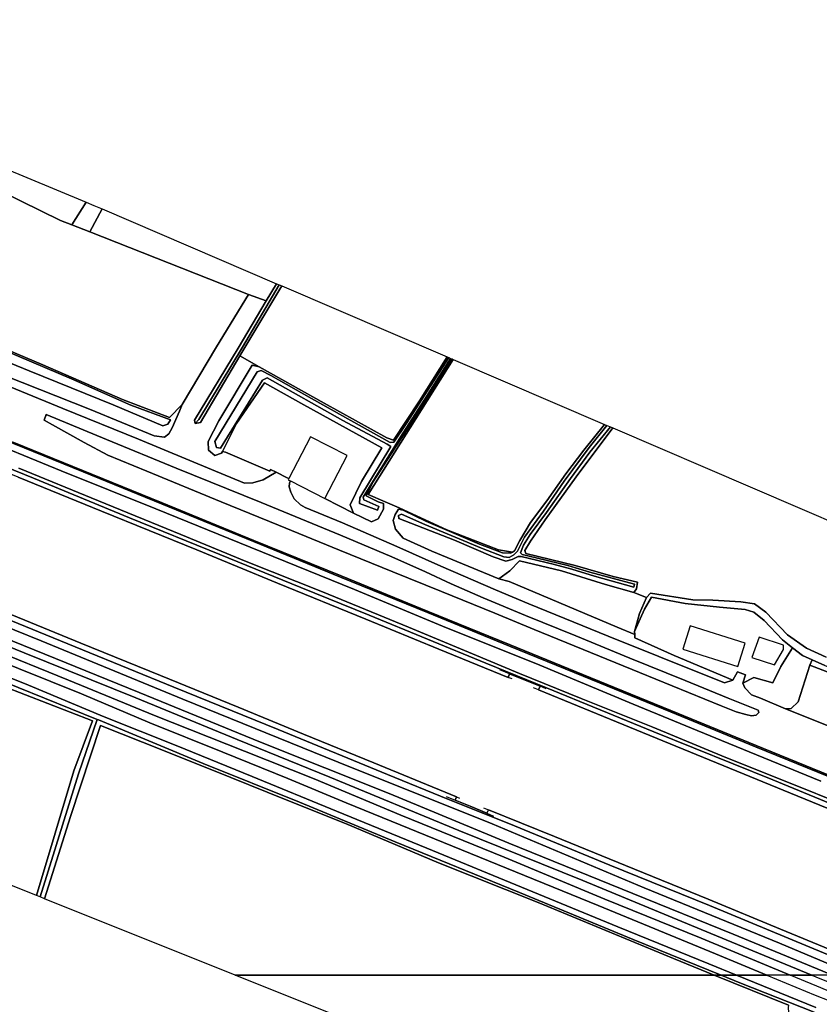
# Model space of a CAD drawing. Extents: x -26035517 to 31750492, y -9237385 to 8160032.
# Tile 205 of 256: x 18467257 to 18731246, y 3874370 to 4199418. Entities that reach past the tile are written whole.
import ezdxf

# ---------------------------------------------------------------- set-up
doc = ezdxf.new("R2010")
doc.units = 0
doc.layers.add('T-25', color=7, linetype='CONTINUOUS')

msp = doc.modelspace()

# ---------------------------------------------------------------- linework, layer by layer
at = {"layer": 'T-25', "color": 9}
for points in [[(18484469, 4131668, 5997), (18480723, 4133144, 6420), (18448372, 4148947, 6107), (18342210, 4194254, 6347), (18345123, 4199418, 6347), (18451185, 4154884, 6390), (18489179, 4139205, 5993), (18484469, 4131668, 5997)], [(18494530, 4136927, 5800), (18490388, 4129337, 5793), (18484469, 4131668, 5997), (18489179, 4139205, 5993), (18491752, 4138118, 6277), (18494530, 4136927, 5800)], [(18490388, 4129337, 5793), (18494530, 4136927, 5800), (18552028, 4112271, 6353), (18548677, 4106648, 6357), (18542777, 4108699, 6693), (18490388, 4129337, 5793)], [(18552921, 4111888, 5623), (18540773, 4091312, 5680), (18526347, 4067436, 5780), (18525189, 4066144, 6690), (18524951, 4067164, 6593), (18539364, 4091023, 6367), (18548677, 4106648, 6357), (18552028, 4112271, 6353), (18552921, 4111888, 5623)], [(18525189, 4066144, 6690), (18524951, 4067164, 6593), (18539364, 4091023, 6367), (18548677, 4106648, 6357), (18552028, 4112271, 6353), (18552921, 4111888, 5623), (18540773, 4091312, 5680), (18526347, 4067436, 5780), (18525189, 4066144, 6690)], [(18553790, 4111516, 6353), (18543614, 4094556, 6550), (18539987, 4088439, 6610), (18526926, 4066409, 6667), (18525189, 4066144, 6690), (18526347, 4067436, 5780), (18540773, 4091312, 5680), (18552921, 4111888, 5623), (18553790, 4111516, 6353)], [(18539987, 4088439, 6610), (18526926, 4066409, 6667), (18525189, 4066144, 6690), (18526347, 4067436, 5780), (18540773, 4091312, 5680), (18552921, 4111888, 5623), (18553790, 4111516, 6353), (18543614, 4094556, 6550), (18539987, 4088439, 6610)], [(18553790, 4111516, 6353), (18608423, 4088089, 6310), (18599214, 4073632, 6287), (18590683, 4060613, 6250), (18588504, 4061400, 6267), (18567817, 4072856, 6457), (18546324, 4084814, 6453), (18539987, 4088439, 6610), (18543614, 4094556, 6550), (18553790, 4111516, 6353)], [(18609983, 4087420, 6203), (18597188, 4067179, 6203), (18589856, 4056133, 6320), (18583893, 4046718, 6457), (18581645, 4042248, 6463), (18585635, 4040201, 6467), (18587374, 4039699, 6973), (18587350, 4037802, 7197), (18585628, 4034677, 7293), (18583457, 4033617, 7313), (18577507, 4036562, 7203), (18576364, 4039219, 7017), (18580087, 4046909, 6917), (18586762, 4058045, 6810), (18561098, 4072319, 6937), (18548108, 4079519, 6977), (18538826, 4066155, 7267), (18534198, 4056908, 7467), (18533900, 4056312, 7480), (18531663, 4055548, 7547), (18529574, 4057276, 7563), (18529463, 4060131, 7517), (18532986, 4067001, 6870), (18544008, 4085371, 6477), (18546324, 4084814, 6453), (18567817, 4072856, 6457), (18588504, 4061400, 6267), (18590683, 4060613, 6250), (18599214, 4073632, 6287), (18608423, 4088089, 6310), (18608971, 4087854, 5830), (18594879, 4066012, 5830), (18590811, 4059984, 5873), (18589530, 4059866, 5873), (18563544, 4074341, 5873), (18550146, 4081918, 5870), (18546974, 4083599, 5847), (18545687, 4083155, 5847), (18531727, 4060169, 5837), (18532236, 4058191, 5833), (18533550, 4058018, 5833), (18547437, 4080394, 5833), (18548906, 4081195, 5833), (18573964, 4067149, 5833), (18588522, 4059323, 5833), (18589754, 4058466, 5843), (18579540, 4041547, 5843), (18579429, 4039674, 5843), (18585429, 4037485, 5840), (18585839, 4038722, 5857), (18580916, 4040939, 5857), (18580674, 4041777, 5880), (18593086, 4061859, 5880), (18601565, 4075000, 5880), (18609520, 4087619, 5880), (18609983, 4087420, 6203)], [(18609983, 4087420, 6203), (18597188, 4067179, 6203), (18589856, 4056133, 6320), (18583893, 4046718, 6457), (18581645, 4042248, 6463), (18585635, 4040201, 6467), (18587374, 4039699, 6973), (18587350, 4037802, 7197), (18585628, 4034677, 7293), (18583457, 4033617, 7313), (18577507, 4036562, 7203), (18576364, 4039219, 7017), (18580087, 4046909, 6917), (18586762, 4058045, 6810), (18561098, 4072319, 6937), (18548108, 4079519, 6977), (18538826, 4066155, 7267), (18534198, 4056908, 7467), (18533900, 4056312, 7480), (18531663, 4055548, 7547), (18529574, 4057276, 7563), (18529463, 4060131, 7517), (18532986, 4067001, 6870), (18544008, 4085371, 6477), (18546324, 4084814, 6453), (18567817, 4072856, 6457), (18588504, 4061400, 6267), (18590683, 4060613, 6250), (18599214, 4073632, 6287), (18608423, 4088089, 6310), (18608971, 4087854, 5830), (18594879, 4066012, 5830), (18590811, 4059984, 5873), (18589530, 4059866, 5873), (18563544, 4074341, 5873), (18550146, 4081918, 5870), (18546974, 4083599, 5847), (18545687, 4083155, 5847), (18531727, 4060169, 5837), (18532236, 4058191, 5833), (18533550, 4058018, 5833), (18547437, 4080394, 5833), (18548906, 4081195, 5833), (18573964, 4067149, 5833), (18588522, 4059323, 5833), (18589754, 4058466, 5843), (18579540, 4041547, 5843), (18579429, 4039674, 5843), (18585429, 4037485, 5840), (18585839, 4038722, 5857), (18580916, 4040939, 5857), (18580674, 4041777, 5880), (18593086, 4061859, 5880), (18601565, 4075000, 5880), (18609520, 4087619, 5880), (18609983, 4087420, 6203)], [(18609520, 4087619, 5880), (18601565, 4075000, 5880), (18593086, 4061859, 5880), (18580674, 4041777, 5880), (18580916, 4040939, 5857), (18585839, 4038722, 5857), (18585429, 4037485, 5840), (18579429, 4039674, 5843), (18579540, 4041547, 5843), (18589754, 4058466, 5843), (18588522, 4059323, 5833), (18573964, 4067149, 5833), (18548906, 4081195, 5833), (18547437, 4080394, 5833), (18533550, 4058018, 5833), (18532236, 4058191, 5833), (18531727, 4060169, 5837), (18545687, 4083155, 5847), (18546974, 4083599, 5847), (18550146, 4081918, 5870), (18563544, 4074341, 5873), (18589530, 4059866, 5873), (18590811, 4059984, 5873), (18594879, 4066012, 5830), (18608971, 4087854, 5830), (18609520, 4087619, 5880)], [(18702652, 3981360, 7927), (18699990, 3980463, 7927), (18678274, 3989164, 7927), (18661485, 3995880, 7927), (18647228, 4001741, 7860), (18635301, 4006588, 7907), (18624327, 4011152, 7923), (18606252, 4018985, 7937), (18591797, 4025534, 7943), (18573834, 4033303, 7923), (18561507, 4038372, 8040), (18559939, 4039270, 7983), (18557861, 4041217, 7940), (18556787, 4043467, 7933), (18556246, 4045153, 7867), (18556381, 4046420, 7850), (18556683, 4047145, 7787), (18568044, 4041322, 7653), (18577507, 4036562, 7203), (18583457, 4033617, 7313), (18585628, 4034677, 7293), (18587350, 4037802, 7197), (18587374, 4039699, 6973), (18585635, 4040201, 6467), (18581645, 4042248, 6463), (18583893, 4046718, 6457), (18589856, 4056133, 6320), (18597188, 4067179, 6203), (18609983, 4087420, 6203), (18610359, 4087259, 6213), (18599876, 4070632, 6240), (18582355, 4042680, 6490), (18587971, 4040220, 6820), (18592507, 4038249, 6820), (18608293, 4031062, 6393), (18625327, 4024419, 6393), (18629904, 4023664, 6204), (18629274, 4023253, 6227), (18626645, 4023435, 6220), (18619008, 4026324, 6220), (18601315, 4033818, 6297), (18593804, 4037447, 6480), (18592286, 4037801, 6737), (18591198, 4036116, 7050), (18590562, 4034068, 7097), (18591338, 4031191, 7210), (18593818, 4028258, 7480), (18603279, 4023982, 7763), (18625453, 4014844, 7490), (18628903, 4013994, 7587), (18664524, 3998853, 7653), (18670289, 3996439, 7730), (18670309, 3995341, 7800), (18683316, 3989573, 7860), (18702652, 3981360, 7927)], [(18660379, 4065810, 6127), (18653471, 4057284, 6120), (18647599, 4049484, 6123), (18641285, 4040617, 6167), (18635901, 4033381, 6160), (18632415, 4027511, 6193), (18630562, 4024093, 6180), (18629904, 4023664, 6204), (18625327, 4024419, 6393), (18608293, 4031062, 6393), (18592507, 4038249, 6820), (18587971, 4040220, 6820), (18582355, 4042680, 6490), (18599876, 4070632, 6240), (18610359, 4087259, 6213), (18660379, 4065810, 6127)], [(18534198, 4056908, 7467), (18538826, 4066155, 7267), (18548108, 4079519, 6977), (18561098, 4072319, 6937), (18586762, 4058045, 6810), (18580087, 4046909, 6917), (18576364, 4039219, 7017), (18577507, 4036562, 7203), (18568044, 4041322, 7653), (18575324, 4055525, 12667), (18563212, 4061733, 12657), (18556131, 4047917, 7659), (18555552, 4048213, 7640), (18551923, 4050067, 7498), (18550030, 4050887, 7497), (18549865, 4050408, 7497), (18535180, 4056618, 7283), (18534198, 4056908, 7467)], [(18475309, 4067181, 8183), (18476018, 4069066, 7947), (18495938, 4060821, 7907), (18518958, 4051357, 7930), (18546986, 4039986, 7923), (18573117, 4029298, 7893), (18590163, 4022137, 7863), (18601275, 4017132, 7870), (18609688, 4013232, 7900), (18620279, 4008555, 7913), (18634246, 4002775, 7933), (18650835, 3996012, 7950), (18668718, 3988688, 7970), (18686984, 3981269, 7960), (18701162, 3975488, 7973), (18711084, 3971510, 7973), (18711334, 3970662, 8027), (18710421, 3969866, 8113), (18708828, 3969657, 8190), (18706969, 3969996, 8230), (18703831, 3970952, 8260), (18698842, 3972859, 8273), (18671886, 3983934, 8277), (18637087, 3998136, 8267), (18624156, 4003445, 8283), (18606510, 4010619, 8293), (18590427, 4017182, 8277), (18572825, 4024330, 8260), (18552664, 4032582, 8263), (18533810, 4040241, 8243), (18509202, 4050394, 8250), (18496395, 4055624, 8250), (18488579, 4059802, 8250), (18478136, 4065653, 8213), (18475309, 4067181, 8183)], [(18475309, 4067181, 8183), (18478136, 4065653, 8213), (18488579, 4059802, 8250), (18496395, 4055624, 8250), (18509202, 4050394, 8250), (18533810, 4040241, 8243), (18552664, 4032582, 8263), (18572825, 4024330, 8260), (18590427, 4017182, 8277), (18606510, 4010619, 8293), (18624156, 4003445, 8283), (18637087, 3998136, 8267), (18671886, 3983934, 8277), (18698842, 3972859, 8273), (18703831, 3970952, 8260), (18706969, 3969996, 8230), (18708828, 3969657, 8190), (18710421, 3969866, 8113), (18711334, 3970662, 8027), (18711084, 3971510, 7973), (18701162, 3975488, 7973), (18686984, 3981269, 7960), (18668718, 3988688, 7970), (18650835, 3996012, 7950), (18634246, 4002775, 7933), (18620279, 4008555, 7913), (18609688, 4013232, 7900), (18601275, 4017132, 7870), (18590163, 4022137, 7863), (18573117, 4029298, 7893), (18546986, 4039986, 7923), (18518958, 4051357, 7930), (18495938, 4060821, 7907), (18476018, 4069066, 7947), (18475309, 4067181, 8183)], [(18663108, 4064640, 6197), (18650922, 4048495, 6333), (18640709, 4034290, 6343), (18635932, 4027242, 6417), (18634079, 4024156, 6400), (18634347, 4023171, 6433), (18650612, 4019201, 6477), (18663136, 4015628, 6500), (18671198, 4013756, 6557), (18670912, 4011556, 6567), (18670010, 4010329, 6767), (18660622, 4012922, 6867), (18646127, 4017432, 6903), (18632274, 4020812, 6740), (18629111, 4017458, 7157), (18625453, 4014844, 7490), (18603279, 4023982, 7763), (18593818, 4028258, 7480), (18591338, 4031191, 7210), (18590562, 4034068, 7097), (18591198, 4036116, 7050), (18592286, 4037801, 6737), (18593804, 4037447, 6480), (18601315, 4033818, 6297), (18619008, 4026324, 6220), (18626645, 4023435, 6220), (18629274, 4023253, 6227), (18629904, 4023664, 6204), (18630562, 4024093, 6180), (18632415, 4027511, 6193), (18635901, 4033381, 6160), (18641285, 4040617, 6167), (18647599, 4049484, 6123), (18653471, 4057284, 6120), (18660379, 4065810, 6127), (18661123, 4065491, 5680), (18655273, 4058180, 5683), (18647056, 4047067, 5687), (18640233, 4037217, 5677), (18633931, 4028586, 5663), (18631603, 4024016, 5640), (18630408, 4022702, 5630), (18628870, 4021893, 5627), (18627114, 4022066, 5643), (18619757, 4025008, 5677), (18601012, 4032776, 5673), (18593349, 4036183, 5707), (18592320, 4035771, 5707), (18592412, 4034785, 5707), (18610759, 4027566, 5707), (18623536, 4022109, 5690), (18627764, 4020689, 5673), (18629888, 4021203, 5673), (18631866, 4022245, 5667), (18632845, 4022155, 5997), (18643337, 4019665, 5997), (18649598, 4018017, 5993), (18657044, 4015658, 6000), (18670005, 4012112, 5993), (18670221, 4013097, 5993), (18655465, 4017076, 5993), (18648221, 4019205, 6007), (18635003, 4022463, 6000), (18633155, 4022894, 5967), (18632570, 4023422, 5663), (18633537, 4026000, 5650), (18635743, 4029468, 5603), (18641150, 4036781, 5623), (18649127, 4047911, 5667), (18655438, 4056610, 5690), (18662311, 4064981, 5667), (18663108, 4064640, 6197)], [(18663108, 4064640, 6197), (18650922, 4048495, 6333), (18640709, 4034290, 6343), (18635932, 4027242, 6417), (18634079, 4024156, 6400), (18634347, 4023171, 6433), (18650612, 4019201, 6477), (18663136, 4015628, 6500), (18671198, 4013756, 6557), (18670912, 4011556, 6567), (18670010, 4010329, 6767), (18660622, 4012922, 6867), (18646127, 4017432, 6903), (18632274, 4020812, 6740), (18629111, 4017458, 7157), (18625453, 4014844, 7490), (18603279, 4023982, 7763), (18593818, 4028258, 7480), (18591338, 4031191, 7210), (18590562, 4034068, 7097), (18591198, 4036116, 7050), (18592286, 4037801, 6737), (18593804, 4037447, 6480), (18601315, 4033818, 6297), (18619008, 4026324, 6220), (18626645, 4023435, 6220), (18629274, 4023253, 6227), (18629904, 4023664, 6204), (18630562, 4024093, 6180), (18632415, 4027511, 6193), (18635901, 4033381, 6160), (18641285, 4040617, 6167), (18647599, 4049484, 6123), (18653471, 4057284, 6120), (18660379, 4065810, 6127), (18661123, 4065491, 5680), (18655273, 4058180, 5683), (18647056, 4047067, 5687), (18640233, 4037217, 5677), (18633931, 4028586, 5663), (18631603, 4024016, 5640), (18630408, 4022702, 5630), (18628870, 4021893, 5627), (18627114, 4022066, 5643), (18619757, 4025008, 5677), (18601012, 4032776, 5673), (18593349, 4036183, 5707), (18592320, 4035771, 5707), (18592412, 4034785, 5707), (18610759, 4027566, 5707), (18623536, 4022109, 5690), (18627764, 4020689, 5673), (18629888, 4021203, 5673), (18631866, 4022245, 5667), (18632845, 4022155, 5997), (18643337, 4019665, 5997), (18649598, 4018017, 5993), (18657044, 4015658, 6000), (18670005, 4012112, 5993), (18670221, 4013097, 5993), (18655465, 4017076, 5993), (18648221, 4019205, 6007), (18635003, 4022463, 6000), (18633155, 4022894, 5967), (18632570, 4023422, 5663), (18633537, 4026000, 5650), (18635743, 4029468, 5603), (18641150, 4036781, 5623), (18649127, 4047911, 5667), (18655438, 4056610, 5690), (18662311, 4064981, 5667), (18663108, 4064640, 6197)], [(18662311, 4064981, 5667), (18655438, 4056610, 5690), (18649127, 4047911, 5667), (18641150, 4036781, 5623), (18635743, 4029468, 5603), (18633537, 4026000, 5650), (18632570, 4023422, 5663), (18633155, 4022894, 5967), (18635003, 4022463, 6000), (18648221, 4019205, 6007), (18655465, 4017076, 5993), (18670221, 4013097, 5993), (18670005, 4012112, 5993), (18657044, 4015658, 6000), (18649598, 4018017, 5993), (18643337, 4019665, 5997), (18632845, 4022155, 5997), (18631866, 4022245, 5667), (18629888, 4021203, 5673), (18627764, 4020689, 5673), (18623536, 4022109, 5690), (18610759, 4027566, 5707), (18592412, 4034785, 5707), (18592320, 4035771, 5707), (18593349, 4036183, 5707), (18601012, 4032776, 5673), (18619757, 4025008, 5677), (18627114, 4022066, 5643), (18628870, 4021893, 5627), (18630408, 4022702, 5630), (18631603, 4024016, 5640), (18633931, 4028586, 5663), (18640233, 4037217, 5677), (18647056, 4047067, 5687), (18655273, 4058180, 5683), (18661123, 4065491, 5680), (18662311, 4064981, 5667)], [(18625453, 4014844, 7490), (18629111, 4017458, 7157), (18632274, 4020812, 6740), (18646127, 4017432, 6903), (18660622, 4012922, 6867), (18670010, 4010329, 6767), (18674202, 4008685, 6720), (18671877, 4003362, 7217), (18670270, 3997489, 7663), (18670289, 3996439, 7730), (18664524, 3998853, 7653), (18628903, 4013994, 7587), (18625453, 4014844, 7490)], [(18706003, 3980337, 7943), (18706844, 3983171, 7923), (18704221, 3984161, 7923), (18702652, 3981360, 7927), (18683316, 3989573, 7860), (18670309, 3995341, 7800), (18670289, 3996439, 7730), (18670270, 3997489, 7663), (18673556, 4004870, 7527), (18675852, 4008794, 7353), (18686982, 4006634, 7293), (18698344, 4005431, 7300), (18706744, 4004730, 7377), (18709679, 4003881, 7427), (18713065, 4001082, 7557), (18719112, 3994657, 7493), (18722405, 3992097, 7461), (18718549, 3985887, 7547), (18715883, 3980518, 7717), (18709682, 3982208, 7717), (18706003, 3980337, 7943)], [(18688609, 3999329, 11050), (18686154, 3991630, 11213), (18704294, 3985847, 11203), (18706749, 3993545, 11203), (18688609, 3999329, 11050)], [(18716479, 3986443, 10223), (18719436, 3991451, 10160), (18719453, 3992972, 9350), (18711361, 3995579, 9667), (18708917, 3988880, 10160), (18716479, 3986443, 10223)], [(18722405, 3992097, 7461), (18725671, 3989558, 7430), (18728897, 3988086, 7539), (18728111, 3986318, 7863), (18724241, 3974195, 7920), (18721990, 3972054, 7920), (18720139, 3971925, 7957), (18711777, 3975418, 7957), (18708808, 3976569, 7957), (18706612, 3978825, 7943), (18706003, 3980337, 7943), (18709682, 3982208, 7717), (18715883, 3980518, 7717), (18718549, 3985887, 7547), (18722405, 3992097, 7461)], [(18824765, 3955365, 7445), (18824098, 3953675, 7613), (18821356, 3953213, 7613), (18798386, 3959938, 7580), (18785998, 3963929, 7690), (18763868, 3972549, 7863), (18728111, 3986318, 7863), (18728897, 3988086, 7539), (18733040, 3986195, 7680), (18746658, 3980880, 7890), (18763216, 3973909, 7770), (18774280, 3969262, 7753), (18787890, 3964192, 7673), (18804312, 3959342, 7617), (18816800, 3956278, 7580), (18823236, 3955456, 7477), (18824765, 3955365, 7445)], [(18696533, 3884030, 6319), (18683071, 3889463, 6317), (18638419, 3907969, 6330), (18605481, 3921113, 6383), (18574864, 3934066, 6347), (18555192, 3941846, 6330), (18530733, 3951731, 6493), (18507848, 3960939, 6520), (18493914, 3966449, 6487), (18484029, 3936397, 6377), (18475461, 3909242, 6387), (18474057, 3909804, 5877), (18486627, 3950500, 5873), (18492793, 3968435, 5710), (18493300, 3968231, 5710), (18527854, 3953854, 5720), (18559679, 3941101, 5713), (18591230, 3927993, 5737), (18632235, 3911304, 5747), (18669762, 3895775, 5783), (18698816, 3884030, 5795), (18696533, 3884030, 6319)], [(18696533, 3884030, 6319), (18683071, 3889463, 6317), (18638419, 3907969, 6330), (18605481, 3921113, 6383), (18574864, 3934066, 6347), (18555192, 3941846, 6330), (18530733, 3951731, 6493), (18507848, 3960939, 6520), (18493914, 3966449, 6487), (18484029, 3936397, 6377), (18475461, 3909242, 6387), (18474057, 3909804, 5877), (18486627, 3950500, 5873), (18492793, 3968435, 5710), (18493300, 3968231, 5710), (18527854, 3953854, 5720), (18559679, 3941101, 5713), (18591230, 3927993, 5737), (18632235, 3911304, 5747), (18669762, 3895775, 5783), (18698816, 3884030, 5795), (18696533, 3884030, 6319)], [(18538425, 3884030, 6447), (18475461, 3909242, 6387), (18484029, 3936397, 6377), (18493914, 3966449, 6487), (18507848, 3960939, 6520), (18530733, 3951731, 6493), (18555192, 3941846, 6330), (18574864, 3934066, 6347), (18605481, 3921113, 6383), (18638419, 3907969, 6330), (18683071, 3889463, 6317), (18696533, 3884030, 6319), (18538425, 3884030, 6447)], [(18538425, 3884030, 6447), (18696533, 3884030, 6319), (18721129, 3874103, 6322), (18720935, 3873321, 6267), (18722125, 3854853, 6300), (18728288, 3805872, 6300), (18708246, 3816031, 6610), (18538425, 3884030, 6447)]]:
    msp.add_polyline3d(points, close=True, dxfattribs=at)
for points in [[(18448372, 4148947, 6107), (18480723, 4133144, 6420), (18484469, 4131668, 5997), (18490388, 4129337, 5793), (18542777, 4108699, 6693), (18532256, 4091421, 6697), (18520900, 4072381, 6630), (18516679, 4068110, 6327), (18501175, 4074049, 6390), (18474918, 4085461, 6520), (18432598, 4103272, 6453)], [(18520900, 4072381, 6630), (18532256, 4091421, 6697), (18542777, 4108699, 6693), (18490388, 4129337, 5793), (18484469, 4131668, 5997), (18480723, 4133144, 6420), (18448372, 4148947, 6107)], [(18462755, 4081786, 7773), (18490298, 4070812, 7697), (18511641, 4062006, 7693), (18515014, 4061610, 7673), (18516482, 4062649, 7620), (18517564, 4064699, 7373), (18520060, 4070136, 6647), (18520900, 4072381, 6630), (18532256, 4091421, 6697), (18542777, 4108699, 6693), (18548677, 4106648, 6357), (18539364, 4091023, 6367), (18524951, 4067164, 6593), (18525189, 4066144, 6690), (18526926, 4066409, 6667), (18539987, 4088439, 6610), (18546324, 4084814, 6453), (18544008, 4085371, 6477), (18532986, 4067001, 6870), (18529463, 4060131, 7517), (18529574, 4057276, 7563), (18531663, 4055548, 7547), (18533900, 4056312, 7480), (18534198, 4056908, 7467), (18535180, 4056618, 7283), (18549865, 4050408, 7497), (18550030, 4050887, 7497), (18551923, 4050067, 7498), (18547646, 4047486, 7857), (18544233, 4046513, 7860), (18541517, 4046466, 7927), (18530596, 4050941, 7900), (18506450, 4060931, 7900), (18481541, 4071102, 7897), (18454057, 4082263, 7937)], [(18542777, 4108699, 6693), (18548677, 4106648, 6357)], [(18432598, 4103272, 6453), (18474918, 4085461, 6520), (18501175, 4074049, 6390), (18516679, 4068110, 6327), (18520900, 4072381, 6630), (18520060, 4070136, 6647), (18517564, 4064699, 7373), (18516482, 4062649, 7620), (18515014, 4061610, 7673), (18511641, 4062006, 7693), (18490298, 4070812, 7697), (18462755, 4081786, 7773)], [(18432598, 4103272, 6453), (18474918, 4085461, 6520), (18501175, 4074049, 6390), (18516679, 4068110, 6327), (18520900, 4072381, 6630), (18520060, 4070136, 6647), (18517564, 4064699, 7373), (18516482, 4062649, 7620), (18515014, 4061610, 7673), (18511641, 4062006, 7693), (18490298, 4070812, 7697), (18462755, 4081786, 7773)], [(18462377, 4090181, 6117), (18484402, 4080862, 6117), (18503952, 4072210, 6110), (18517024, 4067303, 6153), (18516207, 4065923, 6123), (18514563, 4065370, 6090), (18498158, 4072262, 6103), (18470416, 4083532, 6120), (18433277, 4098656, 5940)], [(18433277, 4098656, 5940), (18470416, 4083532, 6120), (18498158, 4072262, 6103), (18514563, 4065370, 6090), (18516207, 4065923, 6123), (18517024, 4067303, 6153), (18503952, 4072210, 6110), (18484402, 4080862, 6117), (18462377, 4090181, 6117)], [(18433277, 4098656, 5940), (18470416, 4083532, 6120), (18498158, 4072262, 6103), (18514563, 4065370, 6090), (18516207, 4065923, 6123), (18517024, 4067303, 6153), (18503952, 4072210, 6110), (18484402, 4080862, 6117), (18462377, 4090181, 6117)], [(18428327, 4092787, 7823), (18454057, 4082263, 7937), (18481541, 4071102, 7897), (18506450, 4060931, 7900), (18530596, 4050941, 7900), (18541517, 4046466, 7927), (18544233, 4046513, 7860), (18547646, 4047486, 7857), (18551923, 4050067, 7498)], [(18546324, 4084814, 6453), (18539987, 4088439, 6610)], [(18454057, 4082263, 7937), (18481541, 4071102, 7897), (18506450, 4060931, 7900), (18530596, 4050941, 7900), (18541517, 4046466, 7927), (18544233, 4046513, 7860), (18547646, 4047486, 7857), (18551923, 4050067, 7498), (18555552, 4048213, 7640), (18556131, 4047917, 7659), (18555932, 4047530, 12750), (18556510, 4047233, 7757), (18556683, 4047145, 7787), (18556381, 4046420, 7850), (18556246, 4045153, 7867), (18556787, 4043467, 7933), (18557861, 4041217, 7940), (18559939, 4039270, 7983), (18561507, 4038372, 8040), (18573834, 4033303, 7923), (18591797, 4025534, 7943), (18606252, 4018985, 7937), (18624327, 4011152, 7923), (18635301, 4006588, 7907), (18647228, 4001741, 7860), (18661485, 3995880, 7927), (18678274, 3989164, 7927), (18699990, 3980463, 7927), (18702652, 3981360, 7927), (18704221, 3984161, 7923), (18706844, 3983171, 7923), (18706003, 3980337, 7943), (18706612, 3978825, 7943), (18708808, 3976569, 7957), (18711777, 3975418, 7957), (18720139, 3971925, 7957), (18741848, 3963254, 7947)], [(18421997, 4077039, 8370), (18442953, 4068577, 8310), (18465176, 4059468, 8307), (18488165, 4050114, 8320), (18514094, 4039538, 8323), (18544427, 4027113, 8333), (18573195, 4015425, 8303), (18601896, 4003670, 8310), (18628965, 3992584, 8290), (18653255, 3982680, 8263), (18682077, 3970924, 8263), (18710216, 3959398, 8257), (18734241, 3949595, 8257), (18753184, 3941905, 8257)], [(18422186, 4077502, 8370), (18443123, 4068994, 8310), (18465346, 4059885, 8307), (18488335, 4050531, 8320), (18514264, 4039955, 8323), (18544597, 4027530, 8333), (18573365, 4015842, 8303), (18602067, 4004086, 8310), (18629135, 3993001, 8290), (18653425, 3983097, 8263), (18682247, 3971341, 8263), (18710386, 3959815, 8257), (18734411, 3950012, 8257), (18753353, 3942322, 8257)], [(18629793, 3981776, 9083), (18628508, 3982298, 8520), (18605582, 3991612, 9100), (18581483, 4001495, 9093), (18552346, 4013429, 9100), (18525696, 4024360, 9107), (18494252, 4037180, 9127), (18466712, 4048390, 9110), (18435912, 4060962, 9080), (18418553, 4067653, 9013)], [(18698842, 3972859, 8273), (18671886, 3983934, 8277), (18637087, 3998136, 8267), (18624156, 4003445, 8283), (18606510, 4010619, 8293), (18590427, 4017182, 8277), (18572825, 4024330, 8260), (18552664, 4032582, 8263), (18533810, 4040241, 8243), (18509202, 4050394, 8250), (18496395, 4055624, 8250), (18488579, 4059802, 8250), (18478136, 4065653, 8213), (18475309, 4067181, 8183), (18476018, 4069066, 7947), (18495938, 4060821, 7907), (18518958, 4051357, 7930), (18546986, 4039986, 7923), (18573117, 4029298, 7893), (18590163, 4022137, 7863), (18601275, 4017132, 7870), (18609688, 4013232, 7900), (18620279, 4008555, 7913), (18634246, 4002775, 7933), (18650835, 3996012, 7950), (18668718, 3988688, 7970), (18686984, 3981269, 7960), (18701162, 3975488, 7973), (18711084, 3971510, 7973), (18711334, 3970662, 8027), (18710421, 3969866, 8113), (18708828, 3969657, 8190), (18706969, 3969996, 8230), (18703831, 3970952, 8260), (18698842, 3972859, 8273)], [(18733553, 3988961, 6370), (18727057, 3991929, 6403), (18720741, 3996395, 6463), (18713592, 4003875, 6543), (18709831, 4006573, 6607), (18705371, 4007245, 6637), (18696118, 4007790, 6697), (18689438, 4007929, 6630), (18675518, 4010074, 6630), (18674202, 4008685, 6720), (18670010, 4010329, 6767), (18670912, 4011556, 6567), (18671198, 4013756, 6557), (18663136, 4015628, 6500), (18650612, 4019201, 6477), (18634347, 4023171, 6433), (18634079, 4024156, 6400), (18635932, 4027242, 6417), (18640709, 4034290, 6343), (18650922, 4048495, 6333), (18663108, 4064640, 6197), (18755277, 4025117, 6387)], [(18748657, 3934982, 9890), (18715881, 3948436, 9897), (18676574, 3964376, 9923), (18641195, 3978870, 9930), (18621099, 3987043, 9943), (18582652, 4002829, 9990), (18560027, 4011991, 9973), (18533367, 4022820, 9990), (18503482, 4035021, 9967), (18471826, 4048032, 9963), (18439773, 4061059, 9950)], [(18439773, 4061059, 9950), (18471826, 4048032, 9963), (18503482, 4035021, 9967), (18533367, 4022820, 9990), (18560027, 4011991, 9973), (18582652, 4002829, 9990), (18621099, 3987043, 9943), (18641195, 3978870, 9930), (18676574, 3964376, 9923), (18715881, 3948436, 9897), (18748657, 3934982, 9890)], [(18439773, 4061059, 9950), (18471826, 4048032, 9963), (18503482, 4035021, 9967), (18533367, 4022820, 9990), (18560027, 4011991, 9973), (18582652, 4002829, 9990), (18621099, 3987043, 9943), (18641195, 3978870, 9930), (18676574, 3964376, 9923), (18715881, 3948436, 9897), (18748657, 3934982, 9890)], [(18451842, 4062350, 8247), (18480936, 4050473, 8237), (18512243, 4037907, 8247), (18543390, 4025315, 8220), (18577781, 4011341, 8233), (18608122, 3998680, 8217), (18637627, 3986875, 8223), (18669770, 3973420, 8223), (18698996, 3961476, 8223), (18731770, 3948008, 8207)], [(18731770, 3948008, 8207), (18698996, 3961476, 8223), (18669770, 3973420, 8223), (18637627, 3986875, 8223), (18608122, 3998680, 8217), (18577781, 4011341, 8233), (18543390, 4025315, 8220), (18512243, 4037907, 8247), (18480936, 4050473, 8237), (18451842, 4062350, 8247)], [(18451842, 4062350, 8247), (18480936, 4050473, 8237), (18512243, 4037907, 8247), (18543390, 4025315, 8220), (18577781, 4011341, 8233), (18608122, 3998680, 8217), (18637627, 3986875, 8223), (18669770, 3973420, 8223), (18698996, 3961476, 8223), (18731770, 3948008, 8207)], [(18734411, 3950012, 8257), (18710386, 3959815, 8257), (18682247, 3971341, 8263), (18653425, 3983097, 8263), (18629135, 3993001, 8290), (18602067, 4004086, 8310), (18573365, 4015842, 8303), (18544597, 4027530, 8333), (18514264, 4039955, 8323), (18488335, 4050531, 8320), (18465346, 4059885, 8307)], [(18465346, 4059885, 8307), (18488335, 4050531, 8320), (18514264, 4039955, 8323), (18544597, 4027530, 8333), (18573365, 4015842, 8303), (18602067, 4004086, 8310), (18629135, 3993001, 8290), (18653425, 3983097, 8263), (18682247, 3971341, 8263), (18710386, 3959815, 8257), (18734411, 3950012, 8257)], [(18465176, 4059468, 8307), (18488165, 4050114, 8320), (18514094, 4039538, 8323), (18544427, 4027113, 8333), (18573195, 4015425, 8303), (18601896, 4003670, 8310), (18628965, 3992584, 8290), (18653255, 3982680, 8263), (18682077, 3970924, 8263), (18710216, 3959398, 8257), (18734241, 3949595, 8257)], [(18734241, 3949595, 8257), (18710216, 3959398, 8257), (18682077, 3970924, 8263), (18653255, 3982680, 8263), (18628965, 3992584, 8290), (18601896, 4003670, 8310), (18573195, 4015425, 8303), (18544427, 4027113, 8333), (18514094, 4039538, 8323), (18488165, 4050114, 8320), (18465176, 4059468, 8307)], [(18535180, 4056618, 7283), (18534198, 4056908, 7467)], [(18466943, 4051358, 10027), (18493260, 4040557, 10013), (18520406, 4029480, 10023), (18542018, 4020533, 10033), (18567205, 4010487, 10043), (18595581, 3998870, 10020), (18616769, 3990062, 10003), (18632222, 3983596, 10040), (18652570, 3975366, 10007), (18676309, 3965833, 9977), (18700352, 3955882, 9963), (18726523, 3945388, 9923), (18749367, 3936156, 9890)], [(18749367, 3936156, 9890), (18726523, 3945388, 9923), (18700352, 3955882, 9963), (18676309, 3965833, 9977), (18652570, 3975366, 10007), (18632222, 3983596, 10040), (18616769, 3990062, 10003), (18595581, 3998870, 10020), (18567205, 4010487, 10043), (18542018, 4020533, 10033), (18520406, 4029480, 10023), (18493260, 4040557, 10013), (18466943, 4051358, 10027)], [(18749367, 3936156, 9890), (18726523, 3945388, 9923), (18700352, 3955882, 9963), (18676309, 3965833, 9977), (18652570, 3975366, 10007), (18632222, 3983596, 10040), (18616769, 3990062, 10003), (18595581, 3998870, 10020), (18567205, 4010487, 10043), (18542018, 4020533, 10033), (18520406, 4029480, 10023), (18493260, 4040557, 10013), (18466943, 4051358, 10027)], [(18549865, 4050408, 7497), (18550030, 4050887, 7497)], [(18748886, 3932912, 9000), (18721774, 3944115, 9010), (18697301, 3954048, 9017), (18664240, 3967627, 9003), (18638563, 3978181, 8617), (18639057, 3979378, 8617), (18628954, 3983515, 8520), (18628508, 3982298, 8520), (18605582, 3991612, 9100), (18581483, 4001495, 9093), (18552346, 4013429, 9100), (18525696, 4024360, 9107), (18494252, 4037180, 9127), (18466712, 4048390, 9110)], [(18748886, 3932912, 9000), (18721774, 3944115, 9010), (18697301, 3954048, 9017), (18664240, 3967627, 9003), (18638563, 3978181, 8617), (18639057, 3979378, 8617), (18628954, 3983515, 8520), (18628508, 3982298, 8520), (18605582, 3991612, 9100), (18581483, 4001495, 9093), (18552346, 4013429, 9100), (18525696, 4024360, 9107), (18494252, 4037180, 9127), (18466712, 4048390, 9110)], [(18466712, 4048390, 9110), (18494252, 4037180, 9127), (18525696, 4024360, 9107), (18552346, 4013429, 9100), (18581483, 4001495, 9093), (18605582, 3991612, 9100), (18628508, 3982298, 8520), (18628954, 3983515, 8520), (18639057, 3979378, 8617), (18638563, 3978181, 8617), (18664240, 3967627, 9003), (18697301, 3954048, 9017), (18721774, 3944115, 9010), (18748886, 3932912, 9000)], [(18551923, 4050067, 7498), (18555552, 4048213, 7640)], [(18556683, 4047145, 7787), (18556381, 4046420, 7850), (18556246, 4045153, 7867), (18556787, 4043467, 7933), (18557861, 4041217, 7940), (18559939, 4039270, 7983), (18561507, 4038372, 8040), (18573834, 4033303, 7923), (18591797, 4025534, 7943), (18606252, 4018985, 7937), (18624327, 4011152, 7923), (18635301, 4006588, 7907), (18647228, 4001741, 7860), (18661485, 3995880, 7927), (18678274, 3989164, 7927), (18699990, 3980463, 7927), (18702652, 3981360, 7927), (18704221, 3984161, 7923), (18706844, 3983171, 7923), (18706003, 3980337, 7943), (18706612, 3978825, 7943), (18708808, 3976569, 7957), (18711777, 3975418, 7957), (18720139, 3971925, 7957), (18721990, 3972054, 7920), (18724241, 3974195, 7920), (18728111, 3986318, 7863), (18763868, 3972549, 7863)], [(18568044, 4041322, 7653), (18577507, 4036562, 7203)], [(18587971, 4040220, 6820), (18592507, 4038249, 6820)], [(18404590, 4027370, 9077), (18433938, 4015432, 9110), (18460208, 4004666, 9163), (18487442, 3993589, 9207), (18513689, 3982952, 9220), (18539339, 3972456, 9230), (18560970, 3963531, 9187), (18584192, 3954057, 9223), (18611468, 3942893, 8800), (18612495, 3942473, 9067)], [(18402568, 4023444, 10187), (18430740, 4011957, 10153), (18474342, 3994322, 10180), (18521089, 3975121, 10217), (18572392, 3954356, 10237), (18623226, 3933944, 10247), (18673438, 3912853, 10207), (18718096, 3894532, 10183), (18733468, 3888067, 10177)], [(18732376, 3885295, 10140), (18702814, 3897549, 10080), (18669663, 3911001, 10063), (18628703, 3927589, 10110), (18589215, 3943999, 10160), (18546756, 3960896, 10167), (18506670, 3977304, 10183), (18461480, 3995639, 10187), (18418233, 4013347, 10190), (18401250, 4020609, 10117)], [(18625453, 4014844, 7490), (18628903, 4013994, 7587)], [(18456943, 4004076, 10147), (18487958, 3991341, 10187), (18518148, 3979086, 10177), (18552571, 3965059, 10153), (18588658, 3950241, 10163), (18608626, 3942042, 10170), (18628693, 3934006, 10157), (18662143, 3920258, 10143), (18694981, 3906951, 10067), (18733951, 3890777, 10020), (18749743, 3884030, 10133), (18743302, 3884030, 10101), (18741945, 3884608, 10103), (18733468, 3888067, 10177), (18718096, 3894532, 10183), (18673438, 3912853, 10207), (18623226, 3933944, 10247), (18572392, 3954356, 10237), (18521089, 3975121, 10217), (18474342, 3994322, 10180), (18430740, 4011957, 10153)], [(18430740, 4011957, 10153), (18474342, 3994322, 10180), (18521089, 3975121, 10217), (18572392, 3954356, 10237), (18623226, 3933944, 10247), (18673438, 3912853, 10207), (18718096, 3894532, 10183), (18733468, 3888067, 10177), (18741945, 3884608, 10103), (18743302, 3884030, 10101), (18735437, 3884030, 10115), (18732376, 3885295, 10140), (18702814, 3897549, 10080), (18669663, 3911001, 10063), (18628703, 3927589, 10110), (18589215, 3943999, 10160), (18546756, 3960896, 10167), (18506670, 3977304, 10183), (18461480, 3995639, 10187)], [(18674202, 4008685, 6720), (18670010, 4010329, 6767)], [(18733040, 3986195, 7680), (18728897, 3988086, 7539), (18725671, 3989558, 7430), (18722405, 3992097, 7461), (18719112, 3994657, 7493), (18713065, 4001082, 7557), (18709679, 4003881, 7427), (18706744, 4004730, 7377), (18698344, 4005431, 7300), (18686982, 4006634, 7293), (18675852, 4008794, 7353), (18673556, 4004870, 7527), (18670270, 3997489, 7663), (18671877, 4003362, 7217), (18674202, 4008685, 6720), (18675518, 4010074, 6630), (18689438, 4007929, 6630), (18696118, 4007790, 6697), (18705371, 4007245, 6637), (18709831, 4006573, 6607), (18713592, 4003875, 6543), (18720741, 3996395, 6463), (18727057, 3991929, 6403), (18733553, 3988961, 6370)], [(18733040, 3986195, 7680), (18728897, 3988086, 7539), (18725671, 3989558, 7430), (18722405, 3992097, 7461), (18719112, 3994657, 7493), (18713065, 4001082, 7557), (18709679, 4003881, 7427), (18706744, 4004730, 7377), (18698344, 4005431, 7300), (18686982, 4006634, 7293), (18675852, 4008794, 7353), (18673556, 4004870, 7527), (18670270, 3997489, 7663), (18671877, 4003362, 7217), (18674202, 4008685, 6720), (18675518, 4010074, 6630), (18689438, 4007929, 6630), (18696118, 4007790, 6697), (18705371, 4007245, 6637), (18709831, 4006573, 6607), (18713592, 4003875, 6543), (18720741, 3996395, 6463), (18727057, 3991929, 6403), (18733553, 3988961, 6370)], [(18734702, 3892509, 9160), (18718460, 3899174, 9157), (18694568, 3909044, 9147), (18667269, 3920196, 9117), (18643865, 3929725, 9097), (18621993, 3938576, 8910), (18621484, 3937461, 8910), (18616030, 3939815, 9983), (18611040, 3941756, 8803), (18611468, 3942893, 8800), (18584192, 3954057, 9223), (18560970, 3963531, 9187), (18539339, 3972456, 9230), (18513689, 3982952, 9220), (18487442, 3993589, 9207), (18460208, 4004666, 9163)], [(18460208, 4004666, 9163), (18487442, 3993589, 9207), (18513689, 3982952, 9220), (18539339, 3972456, 9230), (18560970, 3963531, 9187), (18584192, 3954057, 9223), (18611468, 3942893, 8800), (18611040, 3941756, 8803), (18616030, 3939815, 9983), (18621484, 3937461, 8910), (18621993, 3938576, 8910), (18643865, 3929725, 9097), (18667269, 3920196, 9117), (18694568, 3909044, 9147), (18718460, 3899174, 9157), (18734702, 3892509, 9160)], [(18460208, 4004666, 9163), (18487442, 3993589, 9207), (18513689, 3982952, 9220), (18539339, 3972456, 9230), (18560970, 3963531, 9187), (18584192, 3954057, 9223), (18611468, 3942893, 8800), (18611040, 3941756, 8803), (18616030, 3939815, 9983), (18621484, 3937461, 8910), (18621993, 3938576, 8910), (18643865, 3929725, 9097), (18667269, 3920196, 9117), (18694568, 3909044, 9147), (18718460, 3899174, 9157), (18734702, 3892509, 9160)], [(18461480, 3995639, 10187), (18506670, 3977304, 10183), (18546756, 3960896, 10167), (18589215, 3943999, 10160), (18628703, 3927589, 10110), (18669663, 3911001, 10063), (18702814, 3897549, 10080), (18732376, 3885295, 10140), (18735437, 3884030, 10115), (18728778, 3884030, 10007), (18695482, 3897729, 9973), (18653122, 3915230, 9983), (18612206, 3931779, 10080), (18569613, 3949331, 10103), (18539081, 3961770, 10110), (18505552, 3975574, 10150), (18468687, 3990393, 10137), (18435427, 4003965, 10113)], [(18435427, 4003965, 10113), (18468687, 3990393, 10137), (18505552, 3975574, 10150), (18539081, 3961770, 10110), (18569613, 3949331, 10103), (18612206, 3931779, 10080), (18653122, 3915230, 9983), (18695482, 3897729, 9973), (18728778, 3884030, 10007), (18721610, 3884030, 8507), (18721610, 3884030, 8507), (18692233, 3896190, 8507), (18660438, 3909087, 8520), (18627213, 3922912, 8527), (18593042, 3936769, 8543), (18564437, 3948830, 8607), (18541491, 3957904, 8603), (18511712, 3969682, 8623), (18483375, 3981419, 8577), (18456691, 3992151, 8510)], [(18435427, 4003965, 10113), (18468687, 3990393, 10137), (18505552, 3975574, 10150), (18539081, 3961770, 10110), (18569613, 3949331, 10103), (18612206, 3931779, 10080), (18653122, 3915230, 9983), (18695482, 3897729, 9973), (18728778, 3884030, 10007), (18721610, 3884030, 8507), (18721610, 3884030, 8507), (18692233, 3896190, 8507), (18660438, 3909087, 8520), (18627213, 3922912, 8527), (18593042, 3936769, 8543), (18564437, 3948830, 8607), (18541491, 3957904, 8603), (18511712, 3969682, 8623), (18483375, 3981419, 8577), (18456691, 3992151, 8510)], [(18733951, 3890777, 10020), (18694981, 3906951, 10067), (18662143, 3920258, 10143), (18628693, 3934006, 10157), (18608626, 3942042, 10170), (18588658, 3950241, 10163), (18552571, 3965059, 10153), (18518148, 3979086, 10177), (18487958, 3991341, 10187), (18456943, 4004076, 10147)], [(18733951, 3890777, 10020), (18694981, 3906951, 10067), (18662143, 3920258, 10143), (18628693, 3934006, 10157), (18608626, 3942042, 10170), (18588658, 3950241, 10163), (18552571, 3965059, 10153), (18518148, 3979086, 10177), (18487958, 3991341, 10187), (18456943, 4004076, 10147)], [(18664524, 3998853, 7653), (18670289, 3996439, 7730)], [(18456593, 3989291, 8337), (18487626, 3976881, 8347), (18510183, 3967333, 8370), (18534357, 3957562, 8377), (18555777, 3948962, 8383), (18575059, 3940916, 8350), (18619019, 3922912, 8317), (18658238, 3907003, 8280), (18697010, 3891046, 8347), (18713917, 3884030, 8381), (18703880, 3884030, 5796), (18703880, 3884030, 5796), (18694802, 3887752, 5797), (18664781, 3899987, 5813), (18634768, 3912257, 5807), (18601705, 3925947, 5790), (18571868, 3938184, 5780), (18544055, 3949602, 5770), (18518922, 3959781, 5780), (18495095, 3969253, 5780), (18470192, 3979676, 5780), (18431618, 3995269, 5770)], [(18431618, 3995269, 5770), (18470192, 3979676, 5780), (18495095, 3969253, 5780), (18518922, 3959781, 5780), (18544055, 3949602, 5770), (18571868, 3938184, 5780), (18601705, 3925947, 5790), (18634768, 3912257, 5807), (18664781, 3899987, 5813), (18694802, 3887752, 5797), (18703880, 3884030, 5796), (18698816, 3884030, 5795), (18698816, 3884030, 5795), (18669762, 3895775, 5783), (18632235, 3911304, 5747), (18591230, 3927993, 5737), (18559679, 3941101, 5713), (18527854, 3953854, 5720), (18493300, 3968231, 5710), (18492793, 3968435, 5710), (18457911, 3982442, 5693)], [(18456593, 3989291, 8337), (18487626, 3976881, 8347), (18510183, 3967333, 8370), (18534357, 3957562, 8377), (18555777, 3948962, 8383), (18575059, 3940916, 8350), (18619019, 3922912, 8317), (18658238, 3907003, 8280), (18697010, 3891046, 8347), (18713917, 3884030, 8381), (18703880, 3884030, 5796), (18703880, 3884030, 5796), (18694802, 3887752, 5797), (18664781, 3899987, 5813), (18634768, 3912257, 5807), (18601705, 3925947, 5790), (18571868, 3938184, 5780), (18544055, 3949602, 5770), (18518922, 3959781, 5780), (18495095, 3969253, 5780), (18470192, 3979676, 5780), (18431618, 3995269, 5770)], [(18456691, 3992151, 8510), (18483375, 3981419, 8577), (18511712, 3969682, 8623), (18541491, 3957904, 8603), (18564437, 3948830, 8607), (18593042, 3936769, 8543), (18627213, 3922912, 8527), (18660438, 3909087, 8520), (18692233, 3896190, 8507), (18721610, 3884030, 8507), (18713917, 3884030, 8381), (18713917, 3884030, 8381), (18697010, 3891046, 8347), (18658238, 3907003, 8280), (18619019, 3922912, 8317), (18575059, 3940916, 8350), (18555777, 3948962, 8383), (18534357, 3957562, 8377), (18510183, 3967333, 8370), (18487626, 3976881, 8347), (18456593, 3989291, 8337)], [(18706003, 3980337, 7943), (18709682, 3982208, 7717), (18715883, 3980518, 7717), (18718549, 3985887, 7547), (18722405, 3992097, 7461)], [(18741848, 3963254, 7947), (18720139, 3971925, 7957), (18721990, 3972054, 7920), (18724241, 3974195, 7920), (18728111, 3986318, 7863), (18763868, 3972549, 7863)], [(18728111, 3986318, 7863), (18728897, 3988086, 7539)], [(18454310, 3982211, 6227), (18491283, 3968001, 6343), (18485104, 3951453, 6387), (18472767, 3910321, 6387), (18378195, 3948189, 6413)], [(18457911, 3982442, 5693), (18492793, 3968435, 5710), (18486627, 3950500, 5873), (18474057, 3909804, 5877), (18472767, 3910321, 6387), (18485104, 3951453, 6387), (18491283, 3968001, 6343), (18454310, 3982211, 6227)], [(18457911, 3982442, 5693), (18492793, 3968435, 5710), (18486627, 3950500, 5873), (18474057, 3909804, 5877), (18472767, 3910321, 6387), (18485104, 3951453, 6387), (18491283, 3968001, 6343), (18454310, 3982211, 6227)], [(18641067, 3978555, 9470), (18639057, 3979378, 8617), (18628954, 3983515, 8520), (18625738, 3984832, 9470)], [(18748886, 3932912, 9000), (18721774, 3944115, 9010), (18697301, 3954048, 9017), (18664240, 3967627, 9003), (18638563, 3978181, 8617), (18636894, 3978867, 9003)], [(18608051, 3942919, 9973), (18611040, 3941756, 8803), (18616030, 3939815, 9983), (18621484, 3937461, 8910), (18623693, 3936508, 9987)], [(18620381, 3939228, 9047), (18621993, 3938576, 8910), (18643865, 3929725, 9097), (18667269, 3920196, 9117), (18694568, 3909044, 9147), (18718460, 3899174, 9157), (18734702, 3892509, 9160)], [(18721129, 3874103, 6322), (18696533, 3884030, 6319), (18698816, 3884030, 5795), (18705045, 3881512, 5797), (18729567, 3871729, 5797)], [(18729567, 3871729, 5797), (18705045, 3881512, 5797), (18698816, 3884030, 5795), (18703880, 3884030, 5796), (18730115, 3873274, 5793)], [(18730115, 3873274, 5793), (18703880, 3884030, 5796), (18713917, 3884030, 8381), (18729867, 3877411, 8413), (18734394, 3875594, 8257), (18743932, 3871444, 8360)], [(18745445, 3874137, 8397), (18730483, 3880357, 8507), (18721610, 3884030, 8507), (18728778, 3884030, 10007), (18731427, 3882940, 10010), (18744910, 3877501, 9977), (18755482, 3872740, 10040)]]:
    msp.add_polyline3d(points, dxfattribs=at)

doc.saveas('drawing.dxf')
